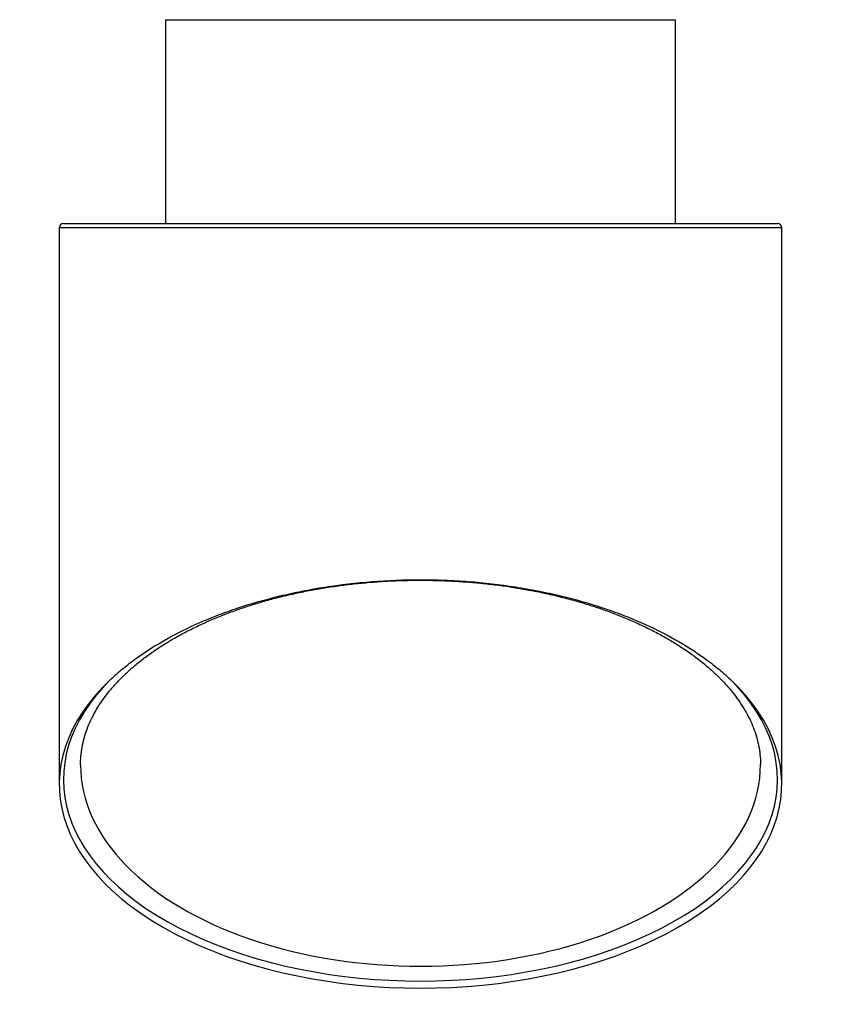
# Model space of a CAD drawing. Header units: millimetres. Extents: x 186 to 966, y 65 to 804.
# Tile 1 of 2: x 186 to 375, y 309 to 541. Entities that reach past the tile are written whole.
import ezdxf

# ---------------------------------------------------------------- set-up
doc = ezdxf.new("R2010")
doc.units = ezdxf.units.MM

msp = doc.modelspace()

# ---------------------------------------------------------------- linework, layer by layer
at = {"color": 7, "linetype": 'Continuous', "lineweight": 25}
for p, q in [((220.308, 540.615), (220.308, 492.615)), ((220.308, 540.615), (340.308, 540.615)), ((340.308, 492.615), (340.308, 540.615)), ((195.308, 491.615), (195.308, 360.617)), ((365.308, 491.615), (195.308, 491.615)), ((196.308, 492.615), (364.308, 492.615)), ((365.308, 360.617), (365.308, 491.615))]:
    msp.add_line(p, q, dxfattribs=at)
for centre, start, end in [((196.308, 491.615), 90, 180), ((364.308, 491.615), 0, 90)]:
    msp.add_arc(centre, 1, start, end, dxfattribs=at)
for centre, major_axis, ratio, start_param, end_param in [((280.308, 360.617), (85, 0), 0.5647327, 2.5982722, 6.8265058), ((280.308, 361.728), (84, 0), 0.5647327, 2.6183176, 6.8064604), ((280.308, 365.211), (80, 0), 0.5929693, 3.1420568, 6.2837838)]:
    msp.add_ellipse(centre, major_axis=major_axis, ratio=ratio, start_param=start_param, end_param=end_param, dxfattribs=at)
for points, knots in [([(200.316, 365.192), (200.329, 365.853), (200.356, 367.232), (200.649, 369.325), (201.135, 371.466), (201.825, 373.587), (202.707, 375.683), (203.779, 377.746), (205.034, 379.773), (206.468, 381.761), (208.076, 383.706), (209.854, 385.605), (211.798, 387.454), (213.901, 389.249), (216.159, 390.985), (218.566, 392.66), (221.114, 394.268), (223.797, 395.806), (226.608, 397.27), (229.539, 398.656), (232.582, 399.962), (235.729, 401.184), (238.972, 402.32), (242.302, 403.367), (245.712, 404.324), (249.194, 405.189), (252.739, 405.96), (256.34, 406.636), (259.988, 407.216), (263.677, 407.7), (267.397, 408.086), (271.143, 408.374), (274.905, 408.563), (277.964, 408.641), (279.765, 408.647), (280.308, 408.649)], [0, 0, 0, 0, 0.0332301, 0.0693221, 0.1051784, 0.1406442, 0.1756282, 0.210098, 0.2440613, 0.2775468, 0.3105897, 0.3432243, 0.3754793, 0.4073777, 0.4389368, 0.4701692, 0.5010846, 0.5316906, 0.5619938, 0.592001, 0.6217197, 0.6511586, 0.6803279, 0.7092398, 0.7379082, 0.7663491, 0.7945804, 0.8226217, 0.8504944, 0.8782215, 0.905827, 0.9333364, 0.9607757, 0.9881718, 1, 1, 1, 1]), ([(207.549, 385.434), (208.439, 386.266), (209.376, 387.086), (211.346, 388.699), (212.379, 389.493), (215.599, 391.815), (217.912, 393.29), (222.878, 396.091), (225.532, 397.417), (229.785, 399.286), (231.249, 399.888), (234.273, 401.05), (235.82, 401.605), (240.547, 403.182), (243.821, 404.12), (248.924, 405.352), (250.657, 405.733), (253.306, 406.259), (254.197, 406.426), (255.996, 406.746), (256.907, 406.898), (261.465, 407.614), (265.153, 408.044), (272.611, 408.623), (276.38, 408.773), (282.097, 408.777), (284.021, 408.741), (287.826, 408.597), (289.713, 408.489), (295.329, 408.058), (299.013, 407.631), (304.452, 406.784), (306.252, 406.467), (309.814, 405.764), (311.559, 405.382), (316.688, 404.149), (319.97, 403.211), (324.696, 401.64), (326.238, 401.089), (329.257, 399.932), (330.735, 399.326), (335.015, 397.451), (337.684, 396.12), (342.677, 393.308), (345.002, 391.826), (348.236, 389.494), (349.27, 388.7), (351.24, 387.087), (352.177, 386.267), (353.068, 385.434)], [0, 0, 0, 0, 0.03125, 0.03125, 0.0625, 0.0625, 0.125, 0.125, 0.1875, 0.1875, 0.21875, 0.21875, 0.25, 0.25, 0.3125, 0.3125, 0.34375, 0.34375, 0.359375, 0.359375, 0.375, 0.375, 0.4375, 0.4375, 0.5, 0.5, 0.53125, 0.53125, 0.5625, 0.5625, 0.625, 0.625, 0.65625, 0.65625, 0.6875, 0.6875, 0.75, 0.75, 0.78125, 0.78125, 0.8125, 0.8125, 0.875, 0.875, 0.9375, 0.9375, 0.96875, 0.96875, 1, 1, 1, 1]), ([(280.308, 408.649), (280.968, 408.646), (282.885, 408.638), (286.058, 408.55), (289.815, 408.352), (293.553, 408.055), (297.263, 407.661), (300.938, 407.171), (304.57, 406.585), (308.153, 405.904), (311.679, 405.129), (315.139, 404.262), (318.528, 403.304), (321.835, 402.257), (325.055, 401.122), (328.178, 399.903), (331.197, 398.602), (334.105, 397.222), (336.893, 395.765), (339.555, 394.237), (342.082, 392.639), (344.468, 390.978), (346.706, 389.256), (348.79, 387.479), (350.715, 385.651), (352.476, 383.778), (354.069, 381.863), (355.489, 379.911), (356.734, 377.925), (357.8, 375.909), (358.686, 373.865), (359.385, 371.794), (359.902, 369.698), (360.206, 367.58), (360.334, 366.09), (360.302, 365.306), (360.299, 365.235)], [0, 0, 0, 0, 0.0143685, 0.0417754, 0.0692134, 0.0967066, 0.1242814, 0.1519635, 0.1797773, 0.2077464, 0.2358926, 0.2642363, 0.2927959, 0.3215881, 0.3506273, 0.3799261, 0.4094947, 0.4393416, 0.469473, 0.499894, 0.5306082, 0.5616185, 0.5929279, 0.6245406, 0.6564624, 0.6887027, 0.7212751, 0.7541989, 0.787499, 0.8212052, 0.8553487, 0.8899551, 0.9250323, 0.9605535, 0.9964401, 1, 1, 1, 1])]:
    msp.add_open_spline(points, degree=3, knots=knots, dxfattribs=at)

doc.saveas('drawing.dxf')
